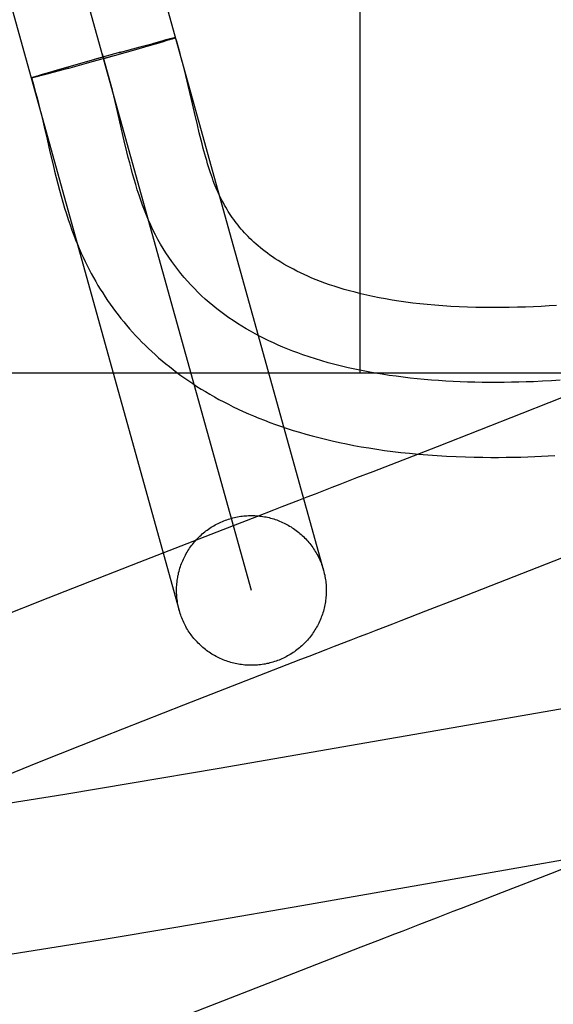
# Model space of a CAD drawing. Header units: inches. Extents: x 0 to 215, y 0 to 139.
# Tile 75 of 96: x 67.0577 to 67.1289, y 53.2915 to 53.4231. Entities that reach past the tile are written whole.
import ezdxf

# ---------------------------------------------------------------- set-up
doc = ezdxf.new("R2010")
doc.units = ezdxf.units.IN
doc.header["$LTSCALE"] = 11.804375
doc.header["$MEASUREMENT"] = 0
doc.linetypes.add('HIDDEN', pattern=[0.2, 0.1, -0.1])
doc.layers.add('DEFAULT_2', color=8, linetype='HIDDEN')

msp = doc.modelspace()

# ---------------------------------------------------------------- linework, layer by layer
at = {"layer": 'DEFAULT_2', "color": 8, "linetype": 'HIDDEN'}
for p, q in [((67.04735, 53.53255), (67.09825, 53.3495)), ((67.08861, 53.34682), (67.03772, 53.52986)), ((67.02808, 53.52719), (67.07898, 53.34414)), ((67.10316, 53.37584), (67.10316, 53.50084)), ((67.07544, 53.41988), (67.07653, 53.42017)), ((67.07681, 53.4201), (67.07595, 53.41985)), ((67.07716, 53.42034), (67.0765, 53.42016)), ((67.07733, 53.42026), (67.07681, 53.4201)), ((67.07753, 53.42043), (67.07709, 53.42032)), ((67.07767, 53.42036), (67.07733, 53.42026)), ((67.07777, 53.42049), (67.07747, 53.42041)), ((67.07789, 53.42043), (67.07767, 53.42036)), ((67.07792, 53.42052), (67.07772, 53.42048)), ((67.07802, 53.42047), (67.07789, 53.42043)), ((67.07804, 53.42055), (67.07792, 53.42052)), ((67.07813, 53.42051), (67.07802, 53.42047)), ((67.07815, 53.42058), (67.07804, 53.42055)), ((67.07823, 53.42054), (67.07813, 53.42051)), ((67.07828, 53.42055), (67.07818, 53.42052)), ((67.07311, 53.41903), (67.06887, 53.41784)), ((67.07097, 53.41867), (67.07373, 53.41943)), ((67.07478, 53.41951), (67.07311, 53.41903)), ((67.07369, 53.41942), (67.07548, 53.41989)), ((67.07608, 53.41989), (67.07463, 53.41947)), ((67.06457, 53.41689), (67.0688, 53.41807)), ((67.07004, 53.41817), (67.06665, 53.41723)), ((67.07113, 53.41872), (67.06759, 53.41774)), ((67.07123, 53.4185), (67.07103, 53.41844)), ((67.06117, 53.4159), (67.0623, 53.41623)), ((67.06225, 53.41622), (67.06457, 53.41689)), ((67.06423, 53.41656), (67.06228, 53.41604)), ((67.06686, 53.41728), (67.06403, 53.41651)), ((67.0593, 53.41532), (67.05936, 53.41535)), ((67.05933, 53.41534), (67.0594, 53.41536)), ((67.05939, 53.41531), (67.05933, 53.41529)), ((67.05937, 53.41535), (67.05944, 53.41537)), ((67.05941, 53.41536), (67.05949, 53.41539)), ((67.05945, 53.41538), (67.05954, 53.4154)), ((67.05954, 53.4154), (67.05965, 53.41544)), ((67.05967, 53.41537), (67.05955, 53.41534)), ((67.05961, 53.41543), (67.05978, 53.41548)), ((67.0598, 53.4154), (67.05964, 53.41536)), ((67.05974, 53.41547), (67.05996, 53.41554)), ((67.05999, 53.41545), (67.05977, 53.41539)), ((67.05992, 53.41553), (67.06021, 53.41561)), ((67.06024, 53.41551), (67.05995, 53.41544)), ((67.06016, 53.4156), (67.0606, 53.41573)), ((67.06063, 53.41561), (67.06021, 53.4155)), ((67.06054, 53.41571), (67.06121, 53.41592)), ((67.06132, 53.41579), (67.0606, 53.4156)), ((67.0624, 53.41607), (67.06129, 53.41578)), ((67.08017, 53.41428), (67.07984, 53.41562)), ((67.08061, 53.41239), (67.08017, 53.41428)), ((67.07058, 53.41139), (67.07022, 53.41288)), ((67.08101, 53.41064), (67.08061, 53.41239)), ((67.07162, 53.40689), (67.07058, 53.41139)), ((67.06055, 53.41034), (67.06093, 53.40874)), ((67.0814, 53.409), (67.08101, 53.41064)), ((67.08165, 53.40796), (67.0814, 53.409)), ((67.07198, 53.4054), (67.07162, 53.40689)), ((67.08189, 53.40697), (67.08165, 53.40796)), ((67.0617, 53.40539), (67.06211, 53.40368)), ((68.02316, 53.37584), (67.02316, 53.37584)), ((67.13244, 53.37349), (67.12474, 53.37044)), ((67.12474, 53.37044), (67.11344, 53.36602)), ((67.11344, 53.36602), (67.10483, 53.36268)), ((67.10483, 53.36268), (67.10264, 53.36184)), ((67.08929, 53.35667), (67.0848, 53.35493)), ((67.0848, 53.35493), (67.07357, 53.35057)), ((67.07357, 53.35057), (67.06141, 53.34579)), ((67.11631, 53.34578), (67.13112, 53.35156)), ((67.06141, 53.34579), (67.05283, 53.34237)), ((67.11193, 53.34409), (67.11631, 53.34578)), ((67.13854, 53.33246), (67.08429, 53.32304)), ((67.0687, 53.32727), (67.07959, 53.33155)), ((67.0603, 53.32393), (67.0687, 53.32727)), ((67.05423, 53.32148), (67.0603, 53.32393)), ((67.08429, 53.32304), (67.0727, 53.32106)), ((67.0727, 53.32106), (67.0637, 53.31957)), ((67.0637, 53.31957), (67.05611, 53.31834)), ((67.12688, 53.31026), (67.13895, 53.31234)), ((67.13992, 53.31341), (67.12857, 53.30897)), ((67.09534, 53.30475), (67.12688, 53.31026)), ((67.12857, 53.30897), (67.12211, 53.30647)), ((67.12211, 53.30647), (67.11883, 53.3052)), ((67.0788, 53.30191), (67.09534, 53.30475)), ((67.11552, 53.30392), (67.1133, 53.30306)), ((67.06842, 53.30017), (67.0788, 53.30191)), ((67.06058, 53.2989), (67.06842, 53.30017)), ((67.10322, 53.29916), (67.09422, 53.29567)), ((67.10547, 53.30003), (67.10322, 53.29916)), ((67.05406, 53.29788), (67.06058, 53.2989)), ((67.09422, 53.29567), (67.07973, 53.29))]:
    msp.add_line(p, q, dxfattribs=at)
for points in [[(67.07833, 53.42062), (67.07829, 53.42061), (67.07825, 53.4206), (67.0782, 53.42059), (67.07811, 53.42057)], [(67.07847, 53.42063), (67.07847, 53.42063), (67.07846, 53.42063), (67.07845, 53.42062), (67.07844, 53.42062), (67.07842, 53.42061), (67.0784, 53.4206), (67.07837, 53.42059), (67.07834, 53.42058), (67.07831, 53.42057), (67.07827, 53.42055), (67.07823, 53.42054)], [(67.07848, 53.42064), (67.07848, 53.42064), (67.07847, 53.42064), (67.07846, 53.42064), (67.07844, 53.42064), (67.07842, 53.42064), (67.07839, 53.42063), (67.07836, 53.42063), (67.07829, 53.42061)], [(67.07833, 53.42062), (67.07836, 53.42062), (67.07839, 53.42063), (67.07841, 53.42063), (67.07843, 53.42064), (67.07845, 53.42064), (67.07846, 53.42064), (67.07846, 53.42064), (67.07847, 53.42063)], [(67.07838, 53.42059), (67.07841, 53.4206), (67.07843, 53.42061), (67.07845, 53.42062), (67.07847, 53.42063), (67.07848, 53.42063), (67.07848, 53.42064), (67.07849, 53.42064)], [(67.07984, 53.41562), (67.07967, 53.41632), (67.07949, 53.41704), (67.07929, 53.41778), (67.07909, 53.41855), (67.07887, 53.41934), (67.07863, 53.42015), (67.07849, 53.42064)], [(67.07022, 53.41288), (67.07004, 53.41362), (67.06983, 53.41444), (67.06962, 53.41525), (67.0694, 53.41606), (67.06918, 53.41686), (67.06894, 53.41765), (67.0687, 53.41844)], [(67.0592, 53.41528), (67.0592, 53.41528), (67.05921, 53.41528), (67.05922, 53.41529), (67.05923, 53.4153), (67.05925, 53.41531), (67.05927, 53.41531), (67.0593, 53.41532)], [(67.05936, 53.4153), (67.0593, 53.41529), (67.05927, 53.41528), (67.05925, 53.41528), (67.05923, 53.41528), (67.05922, 53.41527), (67.05921, 53.41527), (67.0592, 53.41528), (67.0592, 53.41528)], [(67.05921, 53.41528), (67.05921, 53.41528), (67.05921, 53.41529), (67.05922, 53.41529), (67.05924, 53.4153), (67.05925, 53.4153), (67.05927, 53.41531), (67.0593, 53.41532), (67.05933, 53.41533)], [(67.05932, 53.41529), (67.0593, 53.41529), (67.05927, 53.41528), (67.05925, 53.41528), (67.05923, 53.41528), (67.05922, 53.41528), (67.05921, 53.41528), (67.05921, 53.41528)], [(67.05921, 53.41528), (67.05939, 53.4147), (67.05958, 53.41403), (67.05978, 53.41334), (67.05997, 53.41262), (67.06016, 53.41188), (67.06036, 53.41112), (67.06055, 53.41034)], [(67.05958, 53.41535), (67.0595, 53.41533), (67.05945, 53.41532), (67.05941, 53.41531), (67.05937, 53.4153)], [(67.06093, 53.40874), (67.06131, 53.40708), (67.0617, 53.40539)], [(67.12938, 53.38489), (67.12837, 53.38482), (67.12734, 53.38476), (67.12629, 53.38471), (67.12522, 53.38467), (67.12414, 53.38464), (67.12304, 53.38461), (67.12193, 53.3846), (67.12082, 53.38459), (67.1197, 53.3846), (67.11858, 53.38462), (67.11746, 53.38465), (67.11635, 53.3847), (67.11526, 53.38476), (67.11418, 53.38483), (67.11313, 53.38491), (67.11211, 53.385), (67.11112, 53.3851), (67.11016, 53.38521), (67.10922, 53.38533), (67.1083, 53.38547), (67.10741, 53.38561), (67.10653, 53.38576), (67.10567, 53.38592), (67.10483, 53.38609), (67.10402, 53.38626), (67.10323, 53.38645), (67.10247, 53.38664), (67.10173, 53.38683), (67.10102, 53.38703), (67.10033, 53.38724), (67.09967, 53.38745), (67.09903, 53.38766), (67.09842, 53.38788), (67.09782, 53.3881), (67.09725, 53.38832), (67.0967, 53.38855), (67.09617, 53.38878), (67.09565, 53.38901), (67.09516, 53.38924), (67.09469, 53.38947), (67.09423, 53.38971), (67.09379, 53.38994), (67.09336, 53.39018), (67.09295, 53.39041), (67.09255, 53.39065), (67.09217, 53.39089), (67.0918, 53.39113), (67.09144, 53.39138), (67.09109, 53.39162), (67.09075, 53.39186), (67.09043, 53.39211), (67.09011, 53.39235), (67.08981, 53.3926), (67.08951, 53.39285), (67.08923, 53.39309), (67.08895, 53.39334), (67.08868, 53.39359), (67.08842, 53.39384), (67.08817, 53.39409), (67.08793, 53.39434), (67.0877, 53.39459), (67.08747, 53.39484), (67.08725, 53.39509), (67.08704, 53.39535), (67.08683, 53.3956), (67.08663, 53.39586), (67.08643, 53.39611), (67.08624, 53.39637), (67.08606, 53.39663), (67.08588, 53.39689), (67.0857, 53.39716), (67.08552, 53.39743), (67.08535, 53.39771), (67.08518, 53.39799), (67.08502, 53.39828), (67.08486, 53.39857), (67.0847, 53.39886), (67.08456, 53.39913), (67.08442, 53.39941), (67.08429, 53.39968), (67.08417, 53.39996), (67.08404, 53.40025), (67.08391, 53.40055), (67.08378, 53.40086), (67.08365, 53.40119), (67.08352, 53.40153), (67.0834, 53.40188), (67.08327, 53.40225), (67.08314, 53.40262), (67.08301, 53.40301), (67.08289, 53.4034), (67.08276, 53.40381), (67.08264, 53.40423), (67.08251, 53.40466), (67.08239, 53.4051), (67.08226, 53.40555), (67.08214, 53.40601), (67.08202, 53.40649), (67.08189, 53.40697)], [(67.12629, 53.3747), (67.12531, 53.37467), (67.12433, 53.37464), (67.12335, 53.37462), (67.12237, 53.3746), (67.1214, 53.37459), (67.12042, 53.3746), (67.11944, 53.3746), (67.11847, 53.37462), (67.11749, 53.37465), (67.11652, 53.37468), (67.11555, 53.37473), (67.11459, 53.37478), (67.11362, 53.37484), (67.11267, 53.37491), (67.11171, 53.37499), (67.11076, 53.37509), (67.10981, 53.37519), (67.10887, 53.3753), (67.10793, 53.37542), (67.107, 53.37555), (67.10607, 53.37569), (67.10515, 53.37585), (67.10423, 53.37601), (67.10332, 53.37619), (67.10242, 53.37638), (67.10152, 53.37657), (67.10063, 53.37679), (67.09975, 53.37701), (67.09888, 53.37724), (67.09801, 53.37749), (67.09716, 53.37775), (67.09631, 53.37803), (67.09547, 53.37831), (67.0948, 53.37855), (67.09414, 53.3788), (67.09348, 53.37906), (67.09283, 53.37933), (67.09219, 53.3796), (67.09156, 53.37988), (67.09093, 53.38018), (67.09031, 53.38048), (67.08969, 53.38079), (67.08909, 53.38111), (67.08849, 53.38144), (67.0879, 53.38178), (67.08731, 53.38213), (67.08674, 53.38249), (67.08617, 53.38286), (67.08561, 53.38324), (67.08506, 53.38363), (67.08452, 53.38403), (67.08399, 53.38445), (67.08347, 53.38487), (67.08295, 53.3853), (67.08245, 53.38574), (67.08195, 53.38619), (67.08147, 53.38666), (67.08099, 53.38713), (67.08053, 53.38762), (67.08007, 53.38811), (67.07963, 53.38862), (67.07919, 53.38914), (67.07877, 53.38967), (67.07836, 53.39021), (67.07796, 53.39076), (67.07757, 53.39133), (67.07719, 53.39191), (67.07682, 53.39249), (67.07646, 53.39309), (67.07612, 53.39371), (67.07578, 53.39433), (67.07546, 53.39497), (67.07516, 53.39562), (67.07486, 53.39628), (67.07459, 53.39693), (67.07432, 53.39759), (67.07407, 53.39826), (67.07383, 53.39894), (67.0736, 53.39963), (67.07337, 53.40033), (67.07315, 53.40104), (67.07294, 53.40175), (67.07274, 53.40247), (67.07254, 53.4032), (67.07235, 53.40393), (67.07216, 53.40466), (67.07198, 53.4054)], [(67.06211, 53.40368), (67.06232, 53.40282), (67.06253, 53.40197), (67.06275, 53.40113), (67.06297, 53.40029), (67.0632, 53.39947), (67.06343, 53.39866), (67.06366, 53.39787), (67.0639, 53.3971), (67.06415, 53.39636), (67.06439, 53.39564), (67.06463, 53.39495), (67.06488, 53.39429), (67.06512, 53.39366), (67.06537, 53.39305), (67.06561, 53.39247), (67.06586, 53.39189), (67.06612, 53.39133), (67.06639, 53.39077), (67.06666, 53.39022), (67.06694, 53.38967), (67.06722, 53.38914), (67.06751, 53.38861), (67.06781, 53.38809), (67.06811, 53.38757), (67.06842, 53.38706), (67.06874, 53.38655), (67.06907, 53.38605), (67.0694, 53.38555), (67.06974, 53.38506), (67.07009, 53.38457), (67.07044, 53.38409), (67.07081, 53.38362), (67.07118, 53.38315), (67.07155, 53.38269), (67.07194, 53.38223), (67.07233, 53.38177), (67.07273, 53.38132), (67.07314, 53.38088), (67.07355, 53.38044), (67.07398, 53.38), (67.07441, 53.37958), (67.07485, 53.37915), (67.07529, 53.37873), (67.07575, 53.37832), (67.07621, 53.37791), (67.07668, 53.3775), (67.07716, 53.3771), (67.07765, 53.37671), (67.07815, 53.37632), (67.07866, 53.37593), (67.07918, 53.37555), (67.0797, 53.37518), (67.08024, 53.3748), (67.08078, 53.37444), (67.08134, 53.37408), (67.08191, 53.37372), (67.08249, 53.37337), (67.08307, 53.37302), (67.08367, 53.37268), (67.08428, 53.37234), (67.08491, 53.37201), (67.08554, 53.37168), (67.08619, 53.37136), (67.08685, 53.37105), (67.08752, 53.37074), (67.0882, 53.37043), (67.0889, 53.37013), (67.08961, 53.36984), (67.09034, 53.36955), (67.09108, 53.36927), (67.09184, 53.36899), (67.09261, 53.36872), (67.0934, 53.36845), (67.09421, 53.3682), (67.09503, 53.36795), (67.09587, 53.3677), (67.09673, 53.36746), (67.09761, 53.36723), (67.0985, 53.36701), (67.09942, 53.3668), (67.10036, 53.36659), (67.10131, 53.36639), (67.10229, 53.3662), (67.10329, 53.36602), (67.10431, 53.36585), (67.10535, 53.36569), (67.10641, 53.36553), (67.10749, 53.36539), (67.10859, 53.36526), (67.10974, 53.36514), (67.11093, 53.36502), (67.11216, 53.36492), (67.11342, 53.36483), (67.11469, 53.36476), (67.11596, 53.3647), (67.11719, 53.36465), (67.11839, 53.36462), (67.11952, 53.3646), (67.1206, 53.36459), (67.12164, 53.36459), (67.12264, 53.3646), (67.12363, 53.36462), (67.12459, 53.36464), (67.12554, 53.36467), (67.12646, 53.3647), (67.12737, 53.36474), (67.12827, 53.36478), (67.12914, 53.36483)], [(67.12988, 53.3749), (67.12869, 53.37482), (67.12749, 53.37476), (67.12629, 53.3747)], [(67.10264, 53.36184), (67.10044, 53.36098), (67.09934, 53.36056)], [(67.09934, 53.36056), (67.09712, 53.3597), (67.096, 53.35927), (67.09489, 53.35884), (67.09266, 53.35797)], [(67.09266, 53.35797), (67.09154, 53.35754), (67.08929, 53.35667)], [(67.07898, 53.34414), (67.07892, 53.34435), (67.07887, 53.34455), (67.07883, 53.34476), (67.07878, 53.34497), (67.07875, 53.34518), (67.07872, 53.34539), (67.07869, 53.3456), (67.07866, 53.34581), (67.07864, 53.34602), (67.07863, 53.34623), (67.07862, 53.34644), (67.07861, 53.34666), (67.07861, 53.34687), (67.07862, 53.34708), (67.07862, 53.34729), (67.07864, 53.3475), (67.07865, 53.34772), (67.07867, 53.34793), (67.0787, 53.34814), (67.07873, 53.34835), (67.07876, 53.34856), (67.0788, 53.34877), (67.07885, 53.34897), (67.07889, 53.34918), (67.07895, 53.34939), (67.079, 53.34959), (67.07906, 53.34979), (67.07913, 53.35), (67.0792, 53.3502), (67.07927, 53.3504), (67.07935, 53.35059), (67.07943, 53.35079), (67.07952, 53.35098), (67.07961, 53.35117), (67.0797, 53.35136), (67.0798, 53.35155), (67.07991, 53.35174), (67.08001, 53.35192), (67.08012, 53.3521), (67.08024, 53.35228), (67.08035, 53.35246), (67.08048, 53.35263), (67.0806, 53.3528), (67.08073, 53.35297), (67.08086, 53.35314), (67.081, 53.3533), (67.08114, 53.35346), (67.08128, 53.35362), (67.08143, 53.35377), (67.08157, 53.35392), (67.08173, 53.35407), (67.08188, 53.35422), (67.08204, 53.35436), (67.0822, 53.3545), (67.08237, 53.35463), (67.08253, 53.35476), (67.0827, 53.35489), (67.08288, 53.35501), (67.08305, 53.35513), (67.08323, 53.35525), (67.08341, 53.35536), (67.08359, 53.35547), (67.08378, 53.35557), (67.08396, 53.35567), (67.08415, 53.35577), (67.08434, 53.35586), (67.08454, 53.35595), (67.08473, 53.35604), (67.08493, 53.35612), (67.08513, 53.35619), (67.08533, 53.35626), (67.08553, 53.35633), (67.08573, 53.3564), (67.08593, 53.35645)], [(67.08593, 53.35645), (67.08614, 53.35651), (67.08634, 53.35656), (67.08655, 53.35661), (67.08676, 53.35665), (67.08697, 53.35668), (67.08718, 53.35672), (67.08739, 53.35674), (67.0876, 53.35677), (67.08781, 53.35679), (67.08802, 53.3568), (67.08824, 53.35681), (67.08845, 53.35682), (67.08866, 53.35682), (67.08887, 53.35682), (67.08908, 53.35681), (67.0893, 53.3568), (67.08951, 53.35678), (67.08972, 53.35676), (67.08993, 53.35673), (67.09014, 53.3567), (67.09035, 53.35667), (67.09056, 53.35663), (67.09077, 53.35659), (67.09097, 53.35654), (67.09118, 53.35649), (67.09138, 53.35643), (67.09159, 53.35637), (67.09179, 53.3563), (67.09199, 53.35623), (67.09219, 53.35616), (67.09238, 53.35608), (67.09258, 53.356), (67.09277, 53.35591), (67.09297, 53.35582), (67.09316, 53.35573), (67.09334, 53.35563), (67.09353, 53.35553), (67.09371, 53.35542), (67.0939, 53.35531), (67.09407, 53.3552), (67.09425, 53.35508), (67.09443, 53.35496), (67.0946, 53.35483), (67.09477, 53.3547), (67.09493, 53.35457), (67.09509, 53.35443), (67.09525, 53.3543), (67.09541, 53.35415), (67.09557, 53.35401), (67.09572, 53.35386), (67.09586, 53.35371), (67.09601, 53.35355), (67.09615, 53.35339), (67.09629, 53.35323), (67.09642, 53.35307), (67.09655, 53.3529), (67.09668, 53.35273), (67.0968, 53.35256), (67.09692, 53.35238), (67.09704, 53.3522), (67.09715, 53.35202), (67.09726, 53.35184), (67.09737, 53.35166), (67.09747, 53.35147), (67.09756, 53.35128), (67.09766, 53.35109), (67.09774, 53.3509), (67.09783, 53.3507), (67.09791, 53.3505), (67.09798, 53.35031), (67.09806, 53.35011), (67.09812, 53.34991), (67.09819, 53.3497), (67.09825, 53.3495)], [(67.09825, 53.3495), (67.0983, 53.34929), (67.09835, 53.34909), (67.0984, 53.34888), (67.09844, 53.34867), (67.09848, 53.34846), (67.09851, 53.34825), (67.09854, 53.34804), (67.09856, 53.34783), (67.09858, 53.34762), (67.09859, 53.34741), (67.0986, 53.3472), (67.09861, 53.34699), (67.09861, 53.34677), (67.09861, 53.34656), (67.0986, 53.34635), (67.09859, 53.34614), (67.09857, 53.34593), (67.09855, 53.34571), (67.09852, 53.3455), (67.09849, 53.34529), (67.09846, 53.34508), (67.09842, 53.34488), (67.09838, 53.34467), (67.09833, 53.34446), (67.09828, 53.34426), (67.09822, 53.34405), (67.09816, 53.34385), (67.09809, 53.34365), (67.09802, 53.34344), (67.09795, 53.34325), (67.09787, 53.34305), (67.09779, 53.34285), (67.0977, 53.34266), (67.09761, 53.34247), (67.09752, 53.34228), (67.09742, 53.34209), (67.09732, 53.3419), (67.09721, 53.34172), (67.0971, 53.34154), (67.09699, 53.34136), (67.09687, 53.34118), (67.09675, 53.34101), (67.09662, 53.34084), (67.09649, 53.34067), (67.09636, 53.3405), (67.09623, 53.34034), (67.09609, 53.34018), (67.09594, 53.34002), (67.0958, 53.33987), (67.09565, 53.33972), (67.0955, 53.33957), (67.09534, 53.33942), (67.09518, 53.33928), (67.09502, 53.33915), (67.09486, 53.33901), (67.09469, 53.33888), (67.09452, 53.33875), (67.09435, 53.33863), (67.09417, 53.33851), (67.09399, 53.33839), (67.09381, 53.33828), (67.09363, 53.33817), (67.09345, 53.33807), (67.09326, 53.33797), (67.09307, 53.33787), (67.09288, 53.33778), (67.09269, 53.33769), (67.09249, 53.3376), (67.0923, 53.33752), (67.0921, 53.33745), (67.0919, 53.33738), (67.0917, 53.33731), (67.09149, 53.33725), (67.09129, 53.33719)], [(67.09129, 53.33719), (67.09109, 53.33713), (67.09088, 53.33708), (67.09067, 53.33704), (67.09046, 53.33699), (67.09025, 53.33696), (67.09005, 53.33692), (67.08983, 53.3369), (67.08962, 53.33687), (67.08941, 53.33685), (67.0892, 53.33684), (67.08899, 53.33683), (67.08878, 53.33682), (67.08856, 53.33682), (67.08835, 53.33682), (67.08814, 53.33683), (67.08793, 53.33684), (67.08772, 53.33686), (67.08751, 53.33688), (67.08729, 53.33691), (67.08708, 53.33694), (67.08687, 53.33697), (67.08667, 53.33701), (67.08646, 53.33706), (67.08625, 53.3371), (67.08605, 53.33716), (67.08584, 53.33721), (67.08564, 53.33727), (67.08544, 53.33734), (67.08524, 53.33741), (67.08504, 53.33748), (67.08484, 53.33756), (67.08464, 53.33764), (67.08445, 53.33773), (67.08426, 53.33782), (67.08407, 53.33791), (67.08388, 53.33801), (67.08369, 53.33811), (67.08351, 53.33822), (67.08333, 53.33833), (67.08315, 53.33844), (67.08297, 53.33856), (67.0828, 53.33868), (67.08263, 53.33881), (67.08246, 53.33894), (67.08229, 53.33907), (67.08213, 53.33921), (67.08197, 53.33935), (67.08181, 53.33949), (67.08166, 53.33963), (67.08151, 53.33978), (67.08136, 53.33994), (67.08121, 53.34009), (67.08107, 53.34025), (67.08094, 53.34041), (67.0808, 53.34058), (67.08067, 53.34074), (67.08054, 53.34091), (67.08042, 53.34109), (67.0803, 53.34126), (67.08018, 53.34144), (67.08007, 53.34162), (67.07996, 53.3418), (67.07986, 53.34199), (67.07976, 53.34217), (67.07966, 53.34236), (67.07957, 53.34255), (67.07948, 53.34274), (67.0794, 53.34294), (67.07932, 53.34314), (67.07924, 53.34333), (67.07917, 53.34353), (67.0791, 53.34374), (67.07904, 53.34394), (67.07898, 53.34414)], [(67.10751, 53.34238), (67.10862, 53.34281), (67.11193, 53.34409)], [(67.0997, 53.33936), (67.10194, 53.34023), (67.10306, 53.34066), (67.10417, 53.34109), (67.10529, 53.34152), (67.10751, 53.34238)], [(67.09634, 53.33806), (67.09858, 53.33893), (67.0997, 53.33936)], [(67.07959, 53.33155), (67.09522, 53.33763), (67.09634, 53.33806)], [(67.11883, 53.3052), (67.11663, 53.30435), (67.11552, 53.30392)], [(67.1133, 53.30306), (67.11107, 53.3022), (67.10884, 53.30133)], [(67.10884, 53.30133), (67.10772, 53.3009), (67.10547, 53.30003)]]:
    msp.add_lwpolyline(points, dxfattribs=at)

doc.saveas('drawing.dxf')
